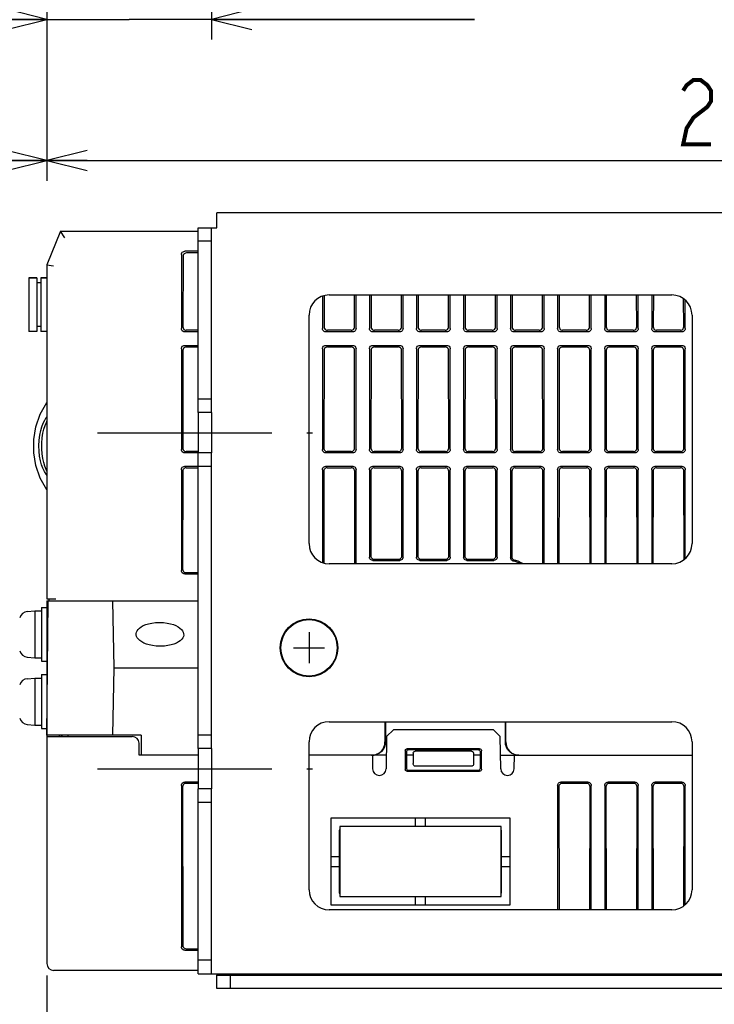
# Model space of a CAD drawing. Extents: x 97 to 1223, y 94 to 848.
# Tile 19 of 41: x 956 to 1059, y 205 to 351. Entities that reach past the tile are written whole.
import ezdxf

# ---------------------------------------------------------------- set-up
doc = ezdxf.new("R2010")
doc.units = 0
doc.header["$LTSCALE"] = 69.3
doc.linetypes.add('CENTER', pattern=[0.6, 0.375, -0.075, 0.075, -0.075])
doc.linetypes.add('HIDDEN', pattern=[0.2, 0.1, -0.1])
doc.layers.get('0').update_dxf_attribs({"linetype": 'CONTINUOUS'})
for name, color, linetype in [('ALL_AXIS', 7, 'CONTINUOUS'), ('ALL_CURVE', 7, 'CONTINUOUS'), ('ALL_DIM', 7, 'CONTINUOUS'), ('ALL_FEATURES', 7, 'CONTINUOUS'), ('DEFAULT_2', 8, 'HIDDEN')]:
    doc.layers.add(name, color=color, linetype=linetype)
doc.dimstyles.get("Standard").update_dxf_attribs({"dimtxt": 2.5, "dimasz": 2.5, "dimexe": 1.25, "dimexo": 0.625, "dimtad": 1, "dimcen": 2.5, "dimazin": 3, "dimtfac": 1, "dimtmove": 0, "dimatfit": 3})

# ---------------------------------------------------------------- blocks, each defined once
blk = doc.blocks.new('_OPEN')
at = {"color": 0, "linetype": 'BYBLOCK'}
for p, q in [((0, 0), (-1, 0.25)), ((-1, -0.25), (0, 0)), ((-1, 0), (0, 0))]:
    blk.add_line(p, q, dxfattribs=at)
blk = doc.blocks.new('*D3')
at = {"layer": 'ALL_DIM', "color": 2, "linetype": 'CONTINUOUS'}
for p, q in [((930.41, 256.91), (930.41, 174.3)), ((960, 209.23), (960, 174.3)), ((930.41, 177.3), (915.41, 177.3)), ((915.41, 177.3), (945.21, 177.3)), ((999.06, 177.3), (945.21, 177.3)), ((960, 177.3), (999.06, 177.3))]:
    blk.add_line(p, q, dxfattribs=at)
at = {"layer": 'ALL_DIM', "color": 2, "linetype": 'CONTINUOUS', "xscale": 6, "yscale": 6, "zscale": 6}
blk.add_blockref('_OPEN', (930.41, 177.3), dxfattribs=at)
at = {"layer": 'ALL_DIM', "color": 2, "linetype": 'CONTINUOUS', "xscale": 6, "yscale": 6, "zscale": 6, "rotation": 180}
blk.add_blockref('_OPEN', (960, 177.3), dxfattribs=at)
blk = doc.blocks.new('*D4')
at = {"layer": 'ALL_DIM', "color": 2, "linetype": 'CONTINUOUS'}
for p, q in [((931.12, 261.01), (899.38, 272.56)), ((960, 209.12), (960, 185.99))]:
    blk.add_line(p, q, dxfattribs=at)
for points in [[(901.86, 265.36), (902.2, 271.54), (898.99, 266.25)], [(953.93, 187.78), (960, 188.99), (954.08, 190.78)]]:
    blk.add_lwpolyline(points, dxfattribs=at)
for start, end in [(160, 215), (215, 270)]:
    blk.add_arc((960, 250.5), 61.51, start, end, dxfattribs=at)
blk = doc.blocks.new('*D8')
at = {"layer": 'ALL_DIM', "color": 2, "linetype": 'CONTINUOUS'}
for p, q in [((960, 395.76), (960, 327.5)), ((1170, 395.44), (1170, 327.5)), ((960, 330.5), (1065, 330.5)), ((1170, 330.5), (1065, 330.5))]:
    blk.add_line(p, q, dxfattribs=at)
at = {"layer": 'ALL_DIM', "color": 2, "linetype": 'CONTINUOUS', "xscale": 6, "yscale": 6, "zscale": 6, "rotation": 180}
blk.add_blockref('_OPEN', (960, 330.5), dxfattribs=at)
at = {"layer": 'ALL_DIM', "color": 2, "linetype": 'CONTINUOUS', "xscale": 6, "yscale": 6, "zscale": 6}
blk.add_blockref('_OPEN', (1170, 330.5), dxfattribs=at)
blk = doc.blocks.new('*D9')
at = {"layer": 'ALL_DIM', "color": 2, "linetype": 'CONTINUOUS'}
for p, q in [((884.75, 455.5), (884.75, 327.5)), ((960, 395.82), (960, 327.5)), ((884.75, 330.5), (922.38, 330.5)), ((960, 330.5), (922.38, 330.5))]:
    blk.add_line(p, q, dxfattribs=at)
at = {"layer": 'ALL_DIM', "color": 2, "linetype": 'CONTINUOUS', "xscale": 6, "yscale": 6, "zscale": 6, "rotation": 180}
blk.add_blockref('_OPEN', (884.75, 330.5), dxfattribs=at)
at = {"layer": 'ALL_DIM', "color": 2, "linetype": 'CONTINUOUS', "xscale": 6, "yscale": 6, "zscale": 6}
blk.add_blockref('_OPEN', (960, 330.5), dxfattribs=at)
blk = doc.blocks.new('*D11')
at = {"layer": 'ALL_DIM', "color": 2, "linetype": 'CONTINUOUS'}
for p, q in [((960, 394.1), (960, 348.5)), ((984.5, 386.5), (984.5, 348.5)), ((960, 351.5), (945, 351.5)), ((945, 351.5), (972.25, 351.5)), ((1023.65, 351.5), (972.25, 351.5)), ((984.5, 351.5), (1023.65, 351.5))]:
    blk.add_line(p, q, dxfattribs=at)
at = {"layer": 'ALL_DIM', "color": 2, "linetype": 'CONTINUOUS', "xscale": 6, "yscale": 6, "zscale": 6}
blk.add_blockref('_OPEN', (960, 351.5), dxfattribs=at)
at = {"layer": 'ALL_DIM', "color": 2, "linetype": 'CONTINUOUS', "xscale": 6, "yscale": 6, "zscale": 6, "rotation": 180}
blk.add_blockref('_OPEN', (984.5, 351.5), dxfattribs=at)

msp = doc.modelspace()

# ---------------------------------------------------------------- linework, layer by layer
at = {"layer": 'ALL_AXIS', "color": 7, "linetype": 'CONTINUOUS'}
for p, q in [((957.3, 313.05), (957.3, 305.05)), ((957.3, 313.05), (958.5, 313.05)), ((959.1, 313.05), (960, 313.05)), ((984.5, 293), (984.5, 287)), ((959.2, 264), (959.2, 256)), ((959.2, 264), (960, 264)), ((960, 264), (960, 256)), ((957.081, 263.402), (958.2, 263.5)), ((958.2, 263.5), (958.2, 256.5)), ((958.2, 263.5), (959.2, 263.5)), ((960, 261.772), (960.146, 261.772)), ((960, 258.228), (960.115, 258.228)), ((957.081, 256.598), (958.2, 256.5)), ((958.2, 256.5), (959.2, 256.5)), ((959.2, 256), (960, 256)), ((957.081, 253.402), (958.2, 253.5)), ((958.2, 253.5), (958.2, 246.5)), ((958.2, 253.5), (959.2, 253.5)), ((959.2, 254), (959.2, 246)), ((959.2, 254), (960, 254)), ((960, 254), (960, 246)), ((960, 251.773), (960.059, 251.773)), ((960, 248.227), (960.028, 248.227)), ((957.081, 246.598), (958.2, 246.5)), ((958.2, 246.5), (959.2, 246.5)), ((959.2, 246), (960, 246)), ((984.5, 243), (984.5, 237))]:
    msp.add_line(p, q, dxfattribs=at)
at = {"layer": 'ALL_AXIS', "color": 3, "linetype": 'CONTINUOUS'}
for p, q in [((982.5, 293), (982.5, 287)), ((982.5, 243), (982.5, 237))]:
    msp.add_line(p, q, dxfattribs=at)
at = {"layer": 'ALL_AXIS', "color": 7, "linetype": 'CENTER'}
for p, q in [((967.5, 290), (999.5, 290)), ((967.5, 240), (999.5, 240))]:
    msp.add_line(p, q, dxfattribs=at)
at = {"layer": 'ALL_AXIS', "color": 7, "linetype": 'CONTINUOUS'}
for points in [[(960, 283.65), (959.86, 283.838), (959.622, 284.244), (959.405, 284.711), (959.211, 285.239), (959.045, 285.833), (958.916, 286.495), (958.831, 287.233), (958.801, 288.047), (958.839, 288.881), (958.936, 289.643), (959.077, 290.307), (959.249, 290.89), (959.446, 291.403), (959.661, 291.853), (959.894, 292.244), (960, 292.386)], [(976.874, 258.228), (976.261, 258.254), (975.715, 258.324), (975.23, 258.428), (974.801, 258.558), (974.426, 258.709), (974.101, 258.88), (973.828, 259.066), (973.606, 259.267), (973.437, 259.478), (973.325, 259.693), (973.269, 259.904), (973.262, 260.11), (973.305, 260.318), (973.402, 260.531), (973.556, 260.742), (973.766, 260.942), (974.028, 261.129), (974.341, 261.298), (974.706, 261.449), (975.125, 261.577), (975.599, 261.678), (976.135, 261.747), (976.736, 261.772)], [(976.736, 261.772), (977.349, 261.746), (977.895, 261.676), (978.38, 261.572), (978.809, 261.442), (979.184, 261.291), (979.508, 261.12), (979.782, 260.934), (980.004, 260.733), (980.172, 260.522), (980.284, 260.307), (980.341, 260.096), (980.347, 259.89), (980.305, 259.682), (980.208, 259.469), (980.053, 259.258), (979.844, 259.058), (979.582, 258.871), (979.269, 258.702), (978.904, 258.551), (978.485, 258.423), (978.01, 258.322), (977.475, 258.253), (976.874, 258.228)]]:
    msp.add_lwpolyline(points, dxfattribs=at)
for radius in [4.3, 4.2]:
    msp.add_circle((999, 258), radius, dxfattribs=at)
for centre, start, end in [((957.194, 262.107), 95, 164.11915), ((957.194, 257.893), 195.88085, 265), ((957.194, 252.107), 95, 164.11915), ((957.194, 247.893), 195.88085, 265)]:
    msp.add_arc(centre, 1.3, start, end, dxfattribs=at)
at = {"layer": 'ALL_CURVE', "color": 40, "linetype": 'CONTINUOUS'}
for p, q in [((999, 260.3), (999, 255.7)), ((996.7, 258), (1001.3, 258))]:
    msp.add_line(p, q, dxfattribs=at)
at = {"layer": 'ALL_DIM', "color": 2, "linetype": 'CONTINUOUS', "const_width": 0.6}
msp.add_lwpolyline([(1054.68, 340.9), (1055.196, 341.7), (1056.228, 342.5), (1057.26, 342.5), (1058.292, 341.7), (1058.808, 340.9), (1058.808, 339.3), (1058.292, 338.5), (1057.26, 337.7), (1056.228, 336.9), (1055.196, 335.3), (1054.68, 332.9), (1058.808, 332.9)], dxfattribs=at)
at = {"layer": 'ALL_FEATURES', "color": 7, "linetype": 'CONTINUOUS'}
for p, q in [((985.3, 320.5), (985.3, 322.7)), ((1162.2, 322.7), (985.3, 322.7)), ((962, 320), (960, 315)), ((962.677, 319), (962, 320)), ((962, 320), (982.5, 320)), ((982.5, 320.5), (985.3, 320.5)), ((984.5, 293), (984.5, 320.5)), ((984.5, 318.5), (982.5, 318.5)), ((980, 316.502), (980, 305.498)), ((982.5, 317), (980.498, 317)), ((982.5, 316.746), (980.752, 316.746)), ((960, 315), (960, 265.3)), ((960, 315), (961, 314.807)), ((980.253, 316.249), (980.237, 305.735)), ((958.5, 313.05), (957.3, 313.05)), ((958.5, 313.05), (958.5, 305.05)), ((959.1, 312.3), (958.5, 312.3)), ((959.1, 313.05), (959.1, 305.05)), ((960, 313.05), (959.1, 313.05)), ((1001, 310.317), (1001, 305.498)), ((1001.244, 310.391), (1001.237, 305.735)), ((1002, 310.5), (1053, 310.5)), ((1005.763, 305.735), (1005.756, 310.5)), ((1006, 305.498), (1006, 310.5)), ((1008, 310.5), (1008, 305.498)), ((1008.244, 310.5), (1008.237, 305.735)), ((1012.763, 305.735), (1012.756, 310.5)), ((1013, 305.498), (1013, 310.5)), ((1015, 310.5), (1015, 305.498)), ((1015.244, 310.5), (1015.237, 305.735)), ((1019.763, 305.735), (1019.756, 310.5)), ((1020, 305.498), (1020, 310.5)), ((1022, 310.5), (1022, 305.498)), ((1022.244, 310.5), (1022.237, 305.735)), ((1026.763, 305.735), (1026.756, 310.5)), ((1027, 305.498), (1027, 310.5)), ((1029, 310.5), (1029, 305.498)), ((1029.244, 310.5), (1029.237, 305.735)), ((1033.763, 305.735), (1033.756, 310.5)), ((1034, 305.498), (1034, 310.5)), ((1036, 310.5), (1036, 305.498)), ((1036.244, 310.5), (1036.237, 305.735)), ((1040.763, 305.735), (1040.756, 310.5)), ((1041, 305.498), (1041, 310.5)), ((1043, 310.5), (1043, 305.498)), ((1043.244, 310.5), (1043.237, 305.735)), ((1047.763, 305.735), (1047.756, 310.5)), ((1048, 305.498), (1048, 310.5)), ((1050, 310.5), (1050, 305.498)), ((1050.244, 310.5), (1050.237, 305.735)), ((1054.763, 305.735), (1054.756, 309.921)), ((1055, 305.498), (1055, 309.721)), ((999, 273.5), (999, 307.5)), ((1056, 307.5), (1056, 273.5)), ((958.5, 305.05), (957.3, 305.05)), ((959.1, 305.8), (958.5, 305.8)), ((960, 305.05), (959.1, 305.05)), ((982.5, 305), (980.498, 305)), ((982.5, 305.236), (980.735, 305.236)), ((1005.502, 305), (1001.498, 305)), ((1005.265, 305.236), (1001.735, 305.236)), ((1012.502, 305), (1008.498, 305)), ((1012.265, 305.236), (1008.735, 305.236)), ((1019.502, 305), (1015.498, 305)), ((1019.265, 305.236), (1015.735, 305.236)), ((1026.502, 305), (1022.498, 305)), ((1026.265, 305.236), (1022.735, 305.236)), ((1033.502, 305), (1029.498, 305)), ((1033.265, 305.236), (1029.735, 305.236)), ((1040.502, 305), (1036.498, 305)), ((1040.265, 305.236), (1036.735, 305.236)), ((1047.502, 305), (1043.498, 305)), ((1047.265, 305.236), (1043.735, 305.236)), ((1054.502, 305), (1050.498, 305)), ((1054.265, 305.236), (1050.735, 305.236)), ((980, 302.502), (980, 287.498)), ((980.232, 302.27), (980.21, 287.708)), ((980.498, 303), (982.5, 303)), ((980.731, 302.767), (982.5, 302.767)), ((1001, 302.502), (1001, 287.498)), ((1001.232, 302.27), (1001.21, 287.708)), ((1001.498, 303), (1005.502, 303)), ((1001.731, 302.767), (1005.269, 302.767)), ((1005.79, 287.708), (1005.768, 302.27)), ((1006, 287.498), (1006, 302.502)), ((1008, 302.502), (1008, 287.498)), ((1008.232, 302.27), (1008.21, 287.708)), ((1008.498, 303), (1012.502, 303)), ((1008.731, 302.767), (1012.269, 302.767)), ((1012.79, 287.708), (1012.768, 302.27)), ((1013, 287.498), (1013, 302.502)), ((1015, 302.502), (1015, 287.498)), ((1015.232, 302.27), (1015.21, 287.708)), ((1015.498, 303), (1019.502, 303)), ((1015.731, 302.767), (1019.269, 302.767)), ((1019.79, 287.708), (1019.768, 302.27)), ((1020, 287.498), (1020, 302.502)), ((1022, 302.502), (1022, 287.498)), ((1022.232, 302.27), (1022.21, 287.708)), ((1022.498, 303), (1026.502, 303)), ((1022.731, 302.767), (1026.269, 302.767)), ((1026.79, 287.708), (1026.768, 302.27)), ((1027, 287.498), (1027, 302.502)), ((1029, 302.502), (1029, 287.498)), ((1029.232, 302.27), (1029.21, 287.708)), ((1029.498, 303), (1033.502, 303)), ((1029.731, 302.767), (1033.269, 302.767)), ((1033.79, 287.708), (1033.768, 302.27)), ((1034, 287.498), (1034, 302.502)), ((1036, 302.502), (1036, 287.498)), ((1036.232, 302.27), (1036.21, 287.708)), ((1036.498, 303), (1040.502, 303)), ((1036.731, 302.767), (1040.269, 302.767)), ((1040.79, 287.708), (1040.768, 302.27)), ((1041, 287.498), (1041, 302.502)), ((1043, 302.502), (1043, 287.498)), ((1043.232, 302.27), (1043.21, 287.708)), ((1043.498, 303), (1047.502, 303)), ((1043.731, 302.767), (1047.269, 302.767)), ((1047.79, 287.708), (1047.768, 302.27)), ((1048, 287.498), (1048, 302.502)), ((1050, 302.502), (1050, 287.498)), ((1050.232, 302.27), (1050.21, 287.708)), ((1050.498, 303), (1054.502, 303)), ((1050.731, 302.767), (1054.269, 302.767)), ((1054.79, 287.708), (1054.768, 302.27)), ((1055, 287.498), (1055, 302.502)), ((984.5, 295), (982.5, 295)), ((984.5, 293), (982.5, 293)), ((982.5, 287.209), (980.707, 287.209)), ((1005.293, 287.209), (1001.707, 287.209)), ((1012.293, 287.209), (1008.707, 287.209)), ((1019.293, 287.209), (1015.707, 287.209)), ((1026.293, 287.209), (1022.707, 287.209)), ((1033.293, 287.209), (1029.707, 287.209)), ((1040.293, 287.209), (1036.707, 287.209)), ((1047.293, 287.209), (1043.707, 287.209)), ((1054.293, 287.209), (1050.707, 287.209)), ((984.5, 287), (980.498, 287)), ((984.5, 243), (984.5, 287)), ((1005.502, 287), (1001.498, 287)), ((1012.502, 287), (1008.498, 287)), ((1019.502, 287), (1015.498, 287)), ((1026.502, 287), (1022.498, 287)), ((1033.502, 287), (1029.498, 287)), ((1040.502, 287), (1036.498, 287)), ((1047.502, 287), (1043.498, 287)), ((1054.502, 287), (1050.498, 287)), ((980, 284.502), (980, 269.498)), ((980.204, 284.297), (980.182, 269.68)), ((980.498, 285), (984.5, 285)), ((980.703, 284.795), (982.5, 284.795)), ((1001, 284.502), (1001, 270.683)), ((1001.204, 284.297), (1001.184, 270.628)), ((1001.498, 285), (1005.502, 285)), ((1001.703, 284.795), (1005.297, 284.795)), ((1005.817, 270.5), (1005.796, 284.297)), ((1006, 270.5), (1006, 284.502)), ((1008, 284.502), (1008, 271.498)), ((1008.204, 284.297), (1008.185, 271.683)), ((1008.498, 285), (1012.502, 285)), ((1008.703, 284.795), (1012.297, 284.795)), ((1012.815, 271.683), (1012.796, 284.297)), ((1013, 271.498), (1013, 284.502)), ((1015, 284.502), (1015, 271.498)), ((1015.204, 284.297), (1015.185, 271.683)), ((1015.498, 285), (1019.502, 285)), ((1015.703, 284.795), (1019.297, 284.795)), ((1019.815, 271.683), (1019.796, 284.297)), ((1020, 271.498), (1020, 284.502)), ((1022, 284.502), (1022, 271.498)), ((1022.204, 284.297), (1022.185, 271.683)), ((1022.498, 285), (1026.502, 285)), ((1022.703, 284.795), (1026.297, 284.795)), ((1026.815, 271.683), (1026.796, 284.297)), ((1027, 271.498), (1027, 284.502)), ((1029, 284.502), (1029, 271.394)), ((1029.204, 284.297), (1029.185, 271.54)), ((1029.498, 285), (1033.502, 285)), ((1029.703, 284.795), (1033.297, 284.795)), ((1033.817, 270.5), (1033.796, 284.297)), ((1034, 270.5), (1034, 284.502)), ((1036, 284.502), (1036, 270.5)), ((1036.204, 284.297), (1036.183, 270.5)), ((1036.498, 285), (1040.502, 285)), ((1036.703, 284.795), (1040.297, 284.795)), ((1040.817, 270.5), (1040.796, 284.297)), ((1041, 270.5), (1041, 284.502)), ((1043, 284.502), (1043, 270.5)), ((1043.204, 284.297), (1043.183, 270.5)), ((1043.498, 285), (1047.502, 285)), ((1043.703, 284.795), (1047.297, 284.795)), ((1047.817, 270.5), (1047.796, 284.297)), ((1048, 270.5), (1048, 284.502)), ((1050, 284.502), (1050, 270.5)), ((1050.204, 284.297), (1050.183, 270.5)), ((1050.498, 285), (1054.502, 285)), ((1050.703, 284.795), (1054.297, 284.795)), ((1054.816, 271.128), (1054.796, 284.297)), ((1055, 271.279), (1055, 284.502)), ((1008.683, 271.184), (1012.317, 271.184)), ((1015.683, 271.184), (1019.317, 271.184)), ((1022.683, 271.184), (1026.317, 271.184)), ((1053, 270.5), (1002, 270.5)), ((1008.498, 271), (1012.502, 271)), ((1015.498, 271), (1019.502, 271)), ((1022.498, 271), (1026.502, 271)), ((980.498, 269), (982.5, 269)), ((980.679, 269.181), (982.5, 269.181)), ((960, 265.3), (961.3, 265.3)), ((960.3, 265.3), (960.3, 265)), ((960, 265), (960, 264)), ((960, 245), (960.175, 265)), ((960, 265), (982.5, 265)), ((970, 255), (969.825, 265)), ((960, 256), (960, 254)), ((969.825, 245), (970, 255)), ((970, 255), (982.5, 255)), ((1002, 247), (1053, 247)), ((1010.3, 247), (1010.3, 244)), ((1010.373, 247), (1010.373, 244)), ((1028.227, 244), (1028.227, 247)), ((1028.3, 244), (1028.3, 247)), ((960, 246), (960, 211)), ((974, 245), (960, 245)), ((960, 244.8), (972.7, 244.8)), ((961.798, 245), (961.8, 244.8)), ((962.176, 244.8), (962.175, 245)), ((963.147, 244.8), (963.14, 245)), ((974, 245), (974, 242)), ((984.5, 245), (982.5, 245)), ((1010.549, 244.8), (1010.465, 239.983)), ((1011.566, 245.8), (1010.549, 244.8)), ((1026.434, 245.8), (1011.566, 245.8)), ((1027.451, 244.8), (1026.434, 245.8)), ((1027.535, 239.983), (1027.451, 244.8)), ((973.7, 242), (973.7, 243.8)), ((999, 222), (999, 244)), ((1056, 244), (1056, 222)), ((982.5, 242), (973.7, 242)), ((984.5, 243), (982.5, 243)), ((1010.5, 242), (999, 242)), ((1008.43, 242), (1008.465, 239.983)), ((1013.326, 242.675), (1013.322, 239.921)), ((1013.5, 242.501), (1013.5, 240.099)), ((1014.5, 242), (1013.5, 242)), ((1024.375, 242.974), (1013.625, 242.974)), ((1024.202, 242.8), (1013.798, 242.8)), ((1014.5, 242.3), (1014.499, 240.802)), ((1023.2, 242.6), (1014.8, 242.6)), ((1023.5, 242.3), (1023.501, 240.802)), ((1024.5, 242), (1023.5, 242)), ((1024.5, 240.099), (1024.5, 242.501)), ((1024.678, 239.921), (1024.674, 242.675)), ((1027.5, 242), (1056, 242)), ((1029.535, 239.983), (1029.57, 242)), ((1030.228, 242), (1029.837, 242.038)), ((1023.208, 240.37), (1014.792, 240.37)), ((1013.621, 239.622), (1024.379, 239.622)), ((1013.799, 239.8), (1024.201, 239.8)), ((980, 237.502), (980, 213.498)), ((982.5, 238), (980.498, 238)), ((982.5, 237.819), (980.679, 237.819)), ((1036, 237.502), (1036, 219)), ((1040.502, 238), (1036.498, 238)), ((1040.321, 237.819), (1036.679, 237.819)), ((1041, 219), (1041, 237.502)), ((1043, 237.502), (1043, 219)), ((1047.502, 238), (1043.498, 238)), ((1047.321, 237.819), (1043.679, 237.819)), ((1048, 219), (1048, 237.502)), ((1050, 237.502), (1050, 219)), ((1054.502, 238), (1050.498, 238)), ((1054.321, 237.819), (1050.679, 237.819)), ((1055, 219.779), (1055, 237.502)), ((980.182, 237.32), (980.218, 213.716)), ((984.5, 237), (982.5, 237)), ((984.5, 209.5), (984.5, 237)), ((1036.182, 237.32), (1036.21, 219)), ((1040.79, 219), (1040.818, 237.32)), ((1043.182, 237.32), (1043.21, 219)), ((1047.79, 219), (1047.818, 237.32)), ((1050.182, 237.32), (1050.21, 219)), ((1054.791, 219.607), (1054.818, 237.32)), ((984.5, 235), (982.5, 235)), ((1002.3, 232.7), (1028.9, 232.7)), ((1002.3, 219.7), (1002.3, 232.7)), ((1014.85, 231.4), (1014.85, 232.7)), ((1016.35, 231.4), (1016.35, 232.7)), ((1028.9, 232.7), (1028.9, 219.7)), ((1003.6, 230.85), (1003.5, 230.85)), ((1003.5, 230.85), (1003.5, 221.5)), ((1027.6, 231.4), (1003.6, 231.4)), ((1003.6, 231.4), (1003.6, 221)), ((1027.6, 221), (1027.6, 231.4)), ((1027.66, 230.85), (1027.6, 230.85)), ((1027.66, 221.5), (1027.66, 230.85)), ((1002.3, 226.95), (1003.5, 226.95)), ((1027.66, 226.95), (1028.9, 226.95)), ((1002.3, 225.45), (1003.5, 225.45)), ((1027.66, 225.45), (1028.9, 225.45)), ((1003.5, 221.5), (1003.6, 221.5)), ((1027.6, 221.5), (1027.66, 221.5)), ((1003.6, 221), (1027.6, 221)), ((1014.85, 219.7), (1014.85, 221)), ((1016.35, 219.7), (1016.35, 221)), ((1053, 219), (1002, 219)), ((1028.9, 219.7), (1002.3, 219.7)), ((980.498, 213), (982.5, 213)), ((980.717, 213.219), (982.5, 213.219)), ((984.5, 211.5), (982.5, 211.5)), ((982.5, 210), (961, 210)), ((982.5, 209.5), (1165, 209.5)), ((985.3, 207.3), (985.3, 209.3)), ((987.3, 207.3), (987.3, 209.3)), ((1162.2, 207.3), (985.3, 207.3))]:
    msp.add_line(p, q, dxfattribs=at)
at = {"layer": 'ALL_FEATURES', "color": 3, "linetype": 'CONTINUOUS'}
for p, q in [((982.5, 293), (982.5, 320.5)), ((982.5, 243), (982.5, 287)), ((982.5, 209.5), (982.5, 237)), ((985.3, 209.5), (985.3, 209.3)), ((985.3, 209.3), (1162.2, 209.3))]:
    msp.add_line(p, q, dxfattribs=at)
at = {"layer": 'ALL_FEATURES', "color": 7, "linetype": 'CONTINUOUS'}
for points in [[(980, 316.502), (980.017, 316.631), (980.067, 316.751), (980.146, 316.854), (980.249, 316.933), (980.369, 316.983), (980.498, 317)], [(980.752, 316.746), (980.623, 316.729), (980.502, 316.679), (980.399, 316.6), (980.32, 316.498), (980.27, 316.378), (980.253, 316.249)], [(980.498, 305), (980.369, 305.017), (980.249, 305.067), (980.146, 305.146), (980.067, 305.249), (980.017, 305.369), (980, 305.498)], [(980.237, 305.735), (980.254, 305.606), (980.304, 305.485), (980.382, 305.382), (980.485, 305.303), (980.605, 305.253), (980.735, 305.236)], [(1001.498, 305), (1001.369, 305.017), (1001.249, 305.067), (1001.146, 305.146), (1001.067, 305.249), (1001.017, 305.369), (1001, 305.498)], [(1001.237, 305.735), (1001.254, 305.606), (1001.304, 305.485), (1001.382, 305.382), (1001.485, 305.303), (1001.605, 305.253), (1001.735, 305.236)], [(1005.265, 305.236), (1005.395, 305.253), (1005.515, 305.303), (1005.618, 305.382), (1005.696, 305.485), (1005.746, 305.606), (1005.763, 305.735)], [(1006, 305.498), (1005.983, 305.369), (1005.933, 305.249), (1005.854, 305.146), (1005.751, 305.067), (1005.631, 305.017), (1005.502, 305)], [(1008.498, 305), (1008.369, 305.017), (1008.249, 305.067), (1008.146, 305.146), (1008.067, 305.249), (1008.017, 305.369), (1008, 305.498)], [(1008.237, 305.735), (1008.254, 305.606), (1008.304, 305.485), (1008.382, 305.382), (1008.485, 305.303), (1008.605, 305.253), (1008.735, 305.236)], [(1012.265, 305.236), (1012.395, 305.253), (1012.515, 305.303), (1012.618, 305.382), (1012.696, 305.485), (1012.746, 305.606), (1012.763, 305.735)], [(1013, 305.498), (1012.983, 305.369), (1012.933, 305.249), (1012.854, 305.146), (1012.751, 305.067), (1012.631, 305.017), (1012.502, 305)], [(1015.498, 305), (1015.369, 305.017), (1015.249, 305.067), (1015.146, 305.146), (1015.067, 305.249), (1015.017, 305.369), (1015, 305.498)], [(1015.237, 305.735), (1015.254, 305.606), (1015.304, 305.485), (1015.382, 305.382), (1015.485, 305.303), (1015.605, 305.253), (1015.735, 305.236)], [(1019.265, 305.236), (1019.395, 305.253), (1019.515, 305.303), (1019.618, 305.382), (1019.696, 305.485), (1019.746, 305.606), (1019.763, 305.735)], [(1020, 305.498), (1019.983, 305.369), (1019.933, 305.249), (1019.854, 305.146), (1019.751, 305.067), (1019.631, 305.017), (1019.502, 305)], [(1022.498, 305), (1022.369, 305.017), (1022.249, 305.067), (1022.146, 305.146), (1022.067, 305.249), (1022.017, 305.369), (1022, 305.498)], [(1022.237, 305.735), (1022.254, 305.606), (1022.304, 305.485), (1022.382, 305.382), (1022.485, 305.303), (1022.605, 305.253), (1022.735, 305.236)], [(1026.265, 305.236), (1026.395, 305.253), (1026.515, 305.303), (1026.618, 305.382), (1026.696, 305.485), (1026.746, 305.606), (1026.763, 305.735)], [(1027, 305.498), (1026.983, 305.369), (1026.933, 305.249), (1026.854, 305.146), (1026.751, 305.067), (1026.631, 305.017), (1026.502, 305)], [(1029.498, 305), (1029.369, 305.017), (1029.249, 305.067), (1029.146, 305.146), (1029.067, 305.249), (1029.017, 305.369), (1029, 305.498)], [(1029.237, 305.735), (1029.254, 305.606), (1029.304, 305.485), (1029.382, 305.382), (1029.485, 305.303), (1029.605, 305.253), (1029.735, 305.236)], [(1033.265, 305.236), (1033.395, 305.253), (1033.515, 305.303), (1033.618, 305.382), (1033.696, 305.485), (1033.746, 305.606), (1033.763, 305.735)], [(1034, 305.498), (1033.983, 305.369), (1033.933, 305.249), (1033.854, 305.146), (1033.751, 305.067), (1033.631, 305.017), (1033.502, 305)], [(1036.498, 305), (1036.369, 305.017), (1036.249, 305.067), (1036.146, 305.146), (1036.067, 305.249), (1036.017, 305.369), (1036, 305.498)], [(1036.237, 305.735), (1036.254, 305.606), (1036.304, 305.485), (1036.382, 305.382), (1036.485, 305.303), (1036.605, 305.253), (1036.735, 305.236)], [(1040.265, 305.236), (1040.395, 305.253), (1040.515, 305.303), (1040.618, 305.382), (1040.696, 305.485), (1040.746, 305.606), (1040.763, 305.735)], [(1041, 305.498), (1040.983, 305.369), (1040.933, 305.249), (1040.854, 305.146), (1040.751, 305.067), (1040.631, 305.017), (1040.502, 305)], [(1043.498, 305), (1043.369, 305.017), (1043.249, 305.067), (1043.146, 305.146), (1043.067, 305.249), (1043.017, 305.369), (1043, 305.498)], [(1043.237, 305.735), (1043.254, 305.606), (1043.304, 305.485), (1043.382, 305.382), (1043.485, 305.303), (1043.605, 305.253), (1043.735, 305.236)], [(1047.265, 305.236), (1047.395, 305.253), (1047.515, 305.303), (1047.618, 305.382), (1047.696, 305.485), (1047.746, 305.606), (1047.763, 305.735)], [(1048, 305.498), (1047.983, 305.369), (1047.933, 305.249), (1047.854, 305.146), (1047.751, 305.067), (1047.631, 305.017), (1047.502, 305)], [(1050.498, 305), (1050.369, 305.017), (1050.249, 305.067), (1050.146, 305.146), (1050.067, 305.249), (1050.017, 305.369), (1050, 305.498)], [(1050.237, 305.735), (1050.254, 305.606), (1050.304, 305.485), (1050.382, 305.382), (1050.485, 305.303), (1050.605, 305.253), (1050.735, 305.236)], [(1054.265, 305.236), (1054.395, 305.253), (1054.515, 305.303), (1054.618, 305.382), (1054.696, 305.485), (1054.746, 305.606), (1054.763, 305.735)], [(1055, 305.498), (1054.983, 305.369), (1054.933, 305.249), (1054.854, 305.146), (1054.751, 305.067), (1054.631, 305.017), (1054.502, 305)], [(980, 302.502), (980.017, 302.631), (980.067, 302.751), (980.146, 302.854), (980.249, 302.933), (980.369, 302.983), (980.498, 303)], [(980.731, 302.767), (980.601, 302.75), (980.481, 302.701), (980.378, 302.622), (980.299, 302.519), (980.249, 302.399), (980.232, 302.27)], [(1001, 302.502), (1001.017, 302.631), (1001.067, 302.751), (1001.146, 302.854), (1001.249, 302.933), (1001.369, 302.983), (1001.498, 303)], [(1001.731, 302.767), (1001.601, 302.75), (1001.481, 302.701), (1001.378, 302.622), (1001.299, 302.519), (1001.249, 302.399), (1001.232, 302.27)], [(1005.768, 302.27), (1005.751, 302.399), (1005.701, 302.519), (1005.622, 302.622), (1005.519, 302.701), (1005.399, 302.75), (1005.269, 302.767)], [(1005.502, 303), (1005.631, 302.983), (1005.751, 302.933), (1005.854, 302.854), (1005.933, 302.751), (1005.983, 302.631), (1006, 302.502)], [(1008, 302.502), (1008.017, 302.631), (1008.067, 302.751), (1008.146, 302.854), (1008.249, 302.933), (1008.369, 302.983), (1008.498, 303)], [(1008.731, 302.767), (1008.601, 302.75), (1008.481, 302.701), (1008.378, 302.622), (1008.299, 302.519), (1008.249, 302.399), (1008.232, 302.27)], [(1012.768, 302.27), (1012.751, 302.399), (1012.701, 302.519), (1012.622, 302.622), (1012.519, 302.701), (1012.399, 302.75), (1012.269, 302.767)], [(1012.502, 303), (1012.631, 302.983), (1012.751, 302.933), (1012.854, 302.854), (1012.933, 302.751), (1012.983, 302.631), (1013, 302.502)], [(1015, 302.502), (1015.017, 302.631), (1015.067, 302.751), (1015.146, 302.854), (1015.249, 302.933), (1015.369, 302.983), (1015.498, 303)], [(1015.731, 302.767), (1015.601, 302.75), (1015.481, 302.701), (1015.378, 302.622), (1015.299, 302.519), (1015.249, 302.399), (1015.232, 302.27)], [(1019.768, 302.27), (1019.751, 302.399), (1019.701, 302.519), (1019.622, 302.622), (1019.519, 302.701), (1019.399, 302.75), (1019.269, 302.767)], [(1019.502, 303), (1019.631, 302.983), (1019.751, 302.933), (1019.854, 302.854), (1019.933, 302.751), (1019.983, 302.631), (1020, 302.502)], [(1022, 302.502), (1022.017, 302.631), (1022.067, 302.751), (1022.146, 302.854), (1022.249, 302.933), (1022.369, 302.983), (1022.498, 303)], [(1022.731, 302.767), (1022.601, 302.75), (1022.481, 302.701), (1022.378, 302.622), (1022.299, 302.519), (1022.249, 302.399), (1022.232, 302.27)], [(1026.768, 302.27), (1026.751, 302.399), (1026.701, 302.519), (1026.622, 302.622), (1026.519, 302.701), (1026.399, 302.75), (1026.269, 302.767)], [(1026.502, 303), (1026.631, 302.983), (1026.751, 302.933), (1026.854, 302.854), (1026.933, 302.751), (1026.983, 302.631), (1027, 302.502)], [(1029, 302.502), (1029.017, 302.631), (1029.067, 302.751), (1029.146, 302.854), (1029.249, 302.933), (1029.369, 302.983), (1029.498, 303)], [(1029.731, 302.767), (1029.601, 302.75), (1029.481, 302.701), (1029.378, 302.622), (1029.299, 302.519), (1029.249, 302.399), (1029.232, 302.27)], [(1033.768, 302.27), (1033.751, 302.399), (1033.701, 302.519), (1033.622, 302.622), (1033.519, 302.701), (1033.399, 302.75), (1033.269, 302.767)], [(1033.502, 303), (1033.631, 302.983), (1033.751, 302.933), (1033.854, 302.854), (1033.933, 302.751), (1033.983, 302.631), (1034, 302.502)], [(1036, 302.502), (1036.017, 302.631), (1036.067, 302.751), (1036.146, 302.854), (1036.249, 302.933), (1036.369, 302.983), (1036.498, 303)], [(1036.731, 302.767), (1036.601, 302.75), (1036.481, 302.701), (1036.378, 302.622), (1036.299, 302.519), (1036.249, 302.399), (1036.232, 302.27)], [(1040.768, 302.27), (1040.751, 302.399), (1040.701, 302.519), (1040.622, 302.622), (1040.519, 302.701), (1040.399, 302.75), (1040.269, 302.767)], [(1040.502, 303), (1040.631, 302.983), (1040.751, 302.933), (1040.854, 302.854), (1040.933, 302.751), (1040.983, 302.631), (1041, 302.502)], [(1043, 302.502), (1043.017, 302.631), (1043.067, 302.751), (1043.146, 302.854), (1043.249, 302.933), (1043.369, 302.983), (1043.498, 303)], [(1043.731, 302.767), (1043.601, 302.75), (1043.481, 302.701), (1043.378, 302.622), (1043.299, 302.519), (1043.249, 302.399), (1043.232, 302.27)], [(1047.768, 302.27), (1047.751, 302.399), (1047.701, 302.519), (1047.622, 302.622), (1047.519, 302.701), (1047.399, 302.75), (1047.269, 302.767)], [(1047.502, 303), (1047.631, 302.983), (1047.751, 302.933), (1047.854, 302.854), (1047.933, 302.751), (1047.983, 302.631), (1048, 302.502)], [(1050, 302.502), (1050.017, 302.631), (1050.067, 302.751), (1050.146, 302.854), (1050.249, 302.933), (1050.369, 302.983), (1050.498, 303)], [(1050.731, 302.767), (1050.601, 302.75), (1050.481, 302.701), (1050.378, 302.622), (1050.299, 302.519), (1050.249, 302.399), (1050.232, 302.27)], [(1054.768, 302.27), (1054.751, 302.399), (1054.701, 302.519), (1054.622, 302.622), (1054.519, 302.701), (1054.399, 302.75), (1054.269, 302.767)], [(1054.502, 303), (1054.631, 302.983), (1054.751, 302.933), (1054.854, 302.854), (1054.933, 302.751), (1054.983, 302.631), (1055, 302.502)], [(960, 281.5), (958.972, 283.254), (958.332, 285.111), (958.035, 287.03), (958.035, 288.97), (958.332, 290.889), (958.972, 292.746), (960, 294.5)], [(960, 284.3), (959.879, 284.547), (959.69, 285.026), (959.522, 285.568), (959.381, 286.179), (959.277, 286.861), (959.221, 287.625), (959.224, 288.455), (959.292, 289.252), (959.407, 289.943), (959.556, 290.548), (959.729, 291.077), (959.918, 291.54), (960, 291.705)], [(980.498, 287), (980.369, 287.017), (980.249, 287.067), (980.146, 287.146), (980.067, 287.249), (980.017, 287.369), (980, 287.498)], [(980.21, 287.708), (980.226, 287.578), (980.276, 287.458), (980.355, 287.355), (980.458, 287.276), (980.578, 287.226), (980.707, 287.209)], [(1001.498, 287), (1001.369, 287.017), (1001.249, 287.067), (1001.146, 287.146), (1001.067, 287.249), (1001.017, 287.369), (1001, 287.498)], [(1001.21, 287.708), (1001.226, 287.578), (1001.276, 287.458), (1001.355, 287.355), (1001.458, 287.276), (1001.578, 287.226), (1001.707, 287.209)], [(1005.293, 287.209), (1005.422, 287.226), (1005.542, 287.276), (1005.645, 287.355), (1005.724, 287.458), (1005.774, 287.578), (1005.79, 287.708)], [(1006, 287.498), (1005.983, 287.369), (1005.933, 287.249), (1005.854, 287.146), (1005.751, 287.067), (1005.631, 287.017), (1005.502, 287)], [(1008.498, 287), (1008.369, 287.017), (1008.249, 287.067), (1008.146, 287.146), (1008.067, 287.249), (1008.017, 287.369), (1008, 287.498)], [(1008.21, 287.708), (1008.226, 287.578), (1008.276, 287.458), (1008.355, 287.355), (1008.458, 287.276), (1008.578, 287.226), (1008.707, 287.209)], [(1012.293, 287.209), (1012.422, 287.226), (1012.542, 287.276), (1012.645, 287.355), (1012.724, 287.458), (1012.774, 287.578), (1012.79, 287.708)], [(1013, 287.498), (1012.983, 287.369), (1012.933, 287.249), (1012.854, 287.146), (1012.751, 287.067), (1012.631, 287.017), (1012.502, 287)], [(1015.498, 287), (1015.369, 287.017), (1015.249, 287.067), (1015.146, 287.146), (1015.067, 287.249), (1015.017, 287.369), (1015, 287.498)], [(1015.21, 287.708), (1015.226, 287.578), (1015.276, 287.458), (1015.355, 287.355), (1015.458, 287.276), (1015.578, 287.226), (1015.707, 287.209)], [(1019.293, 287.209), (1019.422, 287.226), (1019.542, 287.276), (1019.645, 287.355), (1019.724, 287.458), (1019.774, 287.578), (1019.79, 287.708)], [(1020, 287.498), (1019.983, 287.369), (1019.933, 287.249), (1019.854, 287.146), (1019.751, 287.067), (1019.631, 287.017), (1019.502, 287)], [(1022.498, 287), (1022.369, 287.017), (1022.249, 287.067), (1022.146, 287.146), (1022.067, 287.249), (1022.017, 287.369), (1022, 287.498)], [(1022.21, 287.708), (1022.226, 287.578), (1022.276, 287.458), (1022.355, 287.355), (1022.458, 287.276), (1022.578, 287.226), (1022.707, 287.209)], [(1026.293, 287.209), (1026.422, 287.226), (1026.542, 287.276), (1026.645, 287.355), (1026.724, 287.458), (1026.774, 287.578), (1026.79, 287.708)], [(1027, 287.498), (1026.983, 287.369), (1026.933, 287.249), (1026.854, 287.146), (1026.751, 287.067), (1026.631, 287.017), (1026.502, 287)], [(1029.498, 287), (1029.369, 287.017), (1029.249, 287.067), (1029.146, 287.146), (1029.067, 287.249), (1029.017, 287.369), (1029, 287.498)], [(1029.21, 287.708), (1029.226, 287.578), (1029.276, 287.458), (1029.355, 287.355), (1029.458, 287.276), (1029.578, 287.226), (1029.707, 287.209)], [(1033.293, 287.209), (1033.422, 287.226), (1033.542, 287.276), (1033.645, 287.355), (1033.724, 287.458), (1033.774, 287.578), (1033.79, 287.708)], [(1034, 287.498), (1033.983, 287.369), (1033.933, 287.249), (1033.854, 287.146), (1033.751, 287.067), (1033.631, 287.017), (1033.502, 287)], [(1036.498, 287), (1036.369, 287.017), (1036.249, 287.067), (1036.146, 287.146), (1036.067, 287.249), (1036.017, 287.369), (1036, 287.498)], [(1036.21, 287.708), (1036.226, 287.578), (1036.276, 287.458), (1036.355, 287.355), (1036.458, 287.276), (1036.578, 287.226), (1036.707, 287.209)], [(1040.293, 287.209), (1040.422, 287.226), (1040.542, 287.276), (1040.645, 287.355), (1040.724, 287.458), (1040.774, 287.578), (1040.79, 287.708)], [(1041, 287.498), (1040.983, 287.369), (1040.933, 287.249), (1040.854, 287.146), (1040.751, 287.067), (1040.631, 287.017), (1040.502, 287)], [(1043.498, 287), (1043.369, 287.017), (1043.249, 287.067), (1043.146, 287.146), (1043.067, 287.249), (1043.017, 287.369), (1043, 287.498)], [(1043.21, 287.708), (1043.226, 287.578), (1043.276, 287.458), (1043.355, 287.355), (1043.458, 287.276), (1043.578, 287.226), (1043.707, 287.209)], [(1047.293, 287.209), (1047.422, 287.226), (1047.542, 287.276), (1047.645, 287.355), (1047.724, 287.458), (1047.774, 287.578), (1047.79, 287.708)], [(1048, 287.498), (1047.983, 287.369), (1047.933, 287.249), (1047.854, 287.146), (1047.751, 287.067), (1047.631, 287.017), (1047.502, 287)], [(1050.498, 287), (1050.369, 287.017), (1050.249, 287.067), (1050.146, 287.146), (1050.067, 287.249), (1050.017, 287.369), (1050, 287.498)], [(1050.21, 287.708), (1050.226, 287.578), (1050.276, 287.458), (1050.355, 287.355), (1050.458, 287.276), (1050.578, 287.226), (1050.707, 287.209)], [(1054.293, 287.209), (1054.422, 287.226), (1054.542, 287.276), (1054.645, 287.355), (1054.724, 287.458), (1054.774, 287.578), (1054.79, 287.708)], [(1055, 287.498), (1054.983, 287.369), (1054.933, 287.249), (1054.854, 287.146), (1054.751, 287.067), (1054.631, 287.017), (1054.502, 287)], [(980, 284.502), (980.017, 284.631), (980.067, 284.751), (980.146, 284.854), (980.249, 284.933), (980.369, 284.983), (980.498, 285)], [(980.703, 284.795), (980.574, 284.778), (980.454, 284.728), (980.351, 284.649), (980.271, 284.546), (980.222, 284.426), (980.204, 284.297)], [(1001, 284.502), (1001.017, 284.631), (1001.067, 284.751), (1001.146, 284.854), (1001.249, 284.933), (1001.369, 284.983), (1001.498, 285)], [(1001.703, 284.795), (1001.574, 284.778), (1001.454, 284.728), (1001.351, 284.649), (1001.271, 284.546), (1001.222, 284.426), (1001.204, 284.297)], [(1005.796, 284.297), (1005.778, 284.426), (1005.729, 284.546), (1005.649, 284.649), (1005.546, 284.728), (1005.426, 284.778), (1005.297, 284.795)], [(1005.502, 285), (1005.631, 284.983), (1005.751, 284.933), (1005.854, 284.854), (1005.933, 284.751), (1005.983, 284.631), (1006, 284.502)], [(1008, 284.502), (1008.017, 284.631), (1008.067, 284.751), (1008.146, 284.854), (1008.249, 284.933), (1008.369, 284.983), (1008.498, 285)], [(1008.703, 284.795), (1008.574, 284.778), (1008.454, 284.728), (1008.351, 284.649), (1008.271, 284.546), (1008.222, 284.426), (1008.204, 284.297)], [(1012.796, 284.297), (1012.778, 284.426), (1012.729, 284.546), (1012.649, 284.649), (1012.546, 284.728), (1012.426, 284.778), (1012.297, 284.795)], [(1012.502, 285), (1012.631, 284.983), (1012.751, 284.933), (1012.854, 284.854), (1012.933, 284.751), (1012.983, 284.631), (1013, 284.502)], [(1015, 284.502), (1015.017, 284.631), (1015.067, 284.751), (1015.146, 284.854), (1015.249, 284.933), (1015.369, 284.983), (1015.498, 285)], [(1015.703, 284.795), (1015.574, 284.778), (1015.454, 284.728), (1015.351, 284.649), (1015.271, 284.546), (1015.222, 284.426), (1015.204, 284.297)], [(1019.796, 284.297), (1019.778, 284.426), (1019.729, 284.546), (1019.649, 284.649), (1019.546, 284.728), (1019.426, 284.778), (1019.297, 284.795)], [(1019.502, 285), (1019.631, 284.983), (1019.751, 284.933), (1019.854, 284.854), (1019.933, 284.751), (1019.983, 284.631), (1020, 284.502)], [(1022, 284.502), (1022.017, 284.631), (1022.067, 284.751), (1022.146, 284.854), (1022.249, 284.933), (1022.369, 284.983), (1022.498, 285)], [(1022.703, 284.795), (1022.574, 284.778), (1022.454, 284.728), (1022.351, 284.649), (1022.271, 284.546), (1022.222, 284.426), (1022.204, 284.297)], [(1026.796, 284.297), (1026.778, 284.426), (1026.729, 284.546), (1026.649, 284.649), (1026.546, 284.728), (1026.426, 284.778), (1026.297, 284.795)], [(1026.502, 285), (1026.631, 284.983), (1026.751, 284.933), (1026.854, 284.854), (1026.933, 284.751), (1026.983, 284.631), (1027, 284.502)], [(1029, 284.502), (1029.017, 284.631), (1029.067, 284.751), (1029.146, 284.854), (1029.249, 284.933), (1029.369, 284.983), (1029.498, 285)], [(1029.703, 284.795), (1029.574, 284.778), (1029.454, 284.728), (1029.351, 284.649), (1029.271, 284.546), (1029.222, 284.426), (1029.204, 284.297)], [(1033.796, 284.297), (1033.778, 284.426), (1033.729, 284.546), (1033.649, 284.649), (1033.546, 284.728), (1033.426, 284.778), (1033.297, 284.795)], [(1033.502, 285), (1033.631, 284.983), (1033.751, 284.933), (1033.854, 284.854), (1033.933, 284.751), (1033.983, 284.631), (1034, 284.502)], [(1036, 284.502), (1036.017, 284.631), (1036.067, 284.751), (1036.146, 284.854), (1036.249, 284.933), (1036.369, 284.983), (1036.498, 285)], [(1036.703, 284.795), (1036.574, 284.778), (1036.454, 284.728), (1036.351, 284.649), (1036.271, 284.546), (1036.222, 284.426), (1036.204, 284.297)], [(1040.796, 284.297), (1040.778, 284.426), (1040.729, 284.546), (1040.649, 284.649), (1040.546, 284.728), (1040.426, 284.778), (1040.297, 284.795)], [(1040.502, 285), (1040.631, 284.983), (1040.751, 284.933), (1040.854, 284.854), (1040.933, 284.751), (1040.983, 284.631), (1041, 284.502)], [(1043, 284.502), (1043.017, 284.631), (1043.067, 284.751), (1043.146, 284.854), (1043.249, 284.933), (1043.369, 284.983), (1043.498, 285)], [(1043.703, 284.795), (1043.574, 284.778), (1043.454, 284.728), (1043.351, 284.649), (1043.271, 284.546), (1043.222, 284.426), (1043.204, 284.297)], [(1047.796, 284.297), (1047.778, 284.426), (1047.729, 284.546), (1047.649, 284.649), (1047.546, 284.728), (1047.426, 284.778), (1047.297, 284.795)], [(1047.502, 285), (1047.631, 284.983), (1047.751, 284.933), (1047.854, 284.854), (1047.933, 284.751), (1047.983, 284.631), (1048, 284.502)], [(1050, 284.502), (1050.017, 284.631), (1050.067, 284.751), (1050.146, 284.854), (1050.249, 284.933), (1050.369, 284.983), (1050.498, 285)], [(1050.703, 284.795), (1050.574, 284.778), (1050.454, 284.728), (1050.351, 284.649), (1050.271, 284.546), (1050.222, 284.426), (1050.204, 284.297)], [(1054.796, 284.297), (1054.778, 284.426), (1054.729, 284.546), (1054.649, 284.649), (1054.546, 284.728), (1054.426, 284.778), (1054.297, 284.795)], [(1054.502, 285), (1054.631, 284.983), (1054.751, 284.933), (1054.854, 284.854), (1054.933, 284.751), (1054.983, 284.631), (1055, 284.502)], [(1008.498, 271), (1008.369, 271.017), (1008.249, 271.067), (1008.146, 271.146), (1008.067, 271.249), (1008.017, 271.369), (1008, 271.498)], [(1008.185, 271.683), (1008.202, 271.554), (1008.252, 271.433), (1008.33, 271.33), (1008.433, 271.251), (1008.553, 271.201), (1008.683, 271.184)], [(1012.317, 271.184), (1012.447, 271.201), (1012.567, 271.251), (1012.67, 271.33), (1012.748, 271.433), (1012.798, 271.554), (1012.815, 271.683)], [(1013, 271.498), (1012.983, 271.369), (1012.933, 271.249), (1012.854, 271.146), (1012.751, 271.067), (1012.631, 271.017), (1012.502, 271)], [(1015.498, 271), (1015.369, 271.017), (1015.249, 271.067), (1015.146, 271.146), (1015.067, 271.249), (1015.017, 271.369), (1015, 271.498)], [(1015.185, 271.683), (1015.202, 271.554), (1015.252, 271.433), (1015.33, 271.33), (1015.433, 271.251), (1015.553, 271.201), (1015.683, 271.184)], [(1019.317, 271.184), (1019.447, 271.201), (1019.567, 271.251), (1019.67, 271.33), (1019.748, 271.433), (1019.798, 271.554), (1019.815, 271.683)], [(1020, 271.498), (1019.983, 271.369), (1019.933, 271.249), (1019.854, 271.146), (1019.751, 271.067), (1019.631, 271.017), (1019.502, 271)], [(1022.498, 271), (1022.369, 271.017), (1022.249, 271.067), (1022.146, 271.146), (1022.067, 271.249), (1022.017, 271.369), (1022, 271.498)], [(1022.185, 271.683), (1022.202, 271.554), (1022.252, 271.433), (1022.33, 271.33), (1022.433, 271.251), (1022.553, 271.201), (1022.683, 271.184)], [(1026.317, 271.184), (1026.447, 271.201), (1026.567, 271.251), (1026.67, 271.33), (1026.748, 271.433), (1026.798, 271.554), (1026.815, 271.683)], [(1027, 271.498), (1026.983, 271.369), (1026.933, 271.249), (1026.854, 271.146), (1026.751, 271.067), (1026.631, 271.017), (1026.502, 271)], [(1029.391, 270.907), (1029.265, 270.953), (1029.155, 271.032), (1029.072, 271.136), (1029.018, 271.261), (1029, 271.394)], [(1029.185, 271.54), (1029.202, 271.41), (1029.253, 271.288), (1029.333, 271.185), (1029.439, 271.105), (1029.56, 271.057)], [(1030.81, 270.5), (1030.66, 270.604), (1030.125, 270.87), (1029.56, 271.057)], [(980.182, 269.68), (980.199, 269.55), (980.249, 269.43), (980.327, 269.327), (980.43, 269.248), (980.55, 269.198), (980.679, 269.181)], [(980.498, 269), (980.369, 269.017), (980.249, 269.067), (980.146, 269.146), (980.067, 269.249), (980.017, 269.369), (980, 269.498)], [(1008.299, 242), (1008.689, 242.038), (1009.065, 242.152), (1009.411, 242.337), (1009.714, 242.586), (1009.963, 242.889), (1010.148, 243.235), (1010.262, 243.61), (1010.3, 244)], [(1010.373, 244), (1010.335, 243.61), (1010.221, 243.235), (1010.036, 242.889), (1009.787, 242.586), (1009.484, 242.337), (1009.138, 242.152), (1008.763, 242.038), (1008.429, 242.006)], [(1029.837, 242.038), (1029.462, 242.152), (1029.116, 242.337), (1028.813, 242.586), (1028.564, 242.889), (1028.379, 243.235), (1028.265, 243.61), (1028.227, 244)], [(1028.3, 244), (1028.338, 243.61), (1028.452, 243.235), (1028.637, 242.889), (1028.886, 242.586), (1029.189, 242.337), (1029.535, 242.152)], [(1013.326, 242.675), (1013.341, 242.768), (1013.383, 242.851), (1013.449, 242.917), (1013.532, 242.959), (1013.625, 242.974)], [(1013.798, 242.8), (1013.706, 242.785), (1013.623, 242.743), (1013.557, 242.677), (1013.515, 242.594), (1013.5, 242.501)], [(1014.5, 242.3), (1014.515, 242.393), (1014.557, 242.476), (1014.624, 242.543), (1014.707, 242.585), (1014.8, 242.6)], [(1023.2, 242.6), (1023.293, 242.585), (1023.376, 242.543), (1023.443, 242.476), (1023.485, 242.393), (1023.5, 242.3)], [(1024.5, 242.501), (1024.485, 242.594), (1024.443, 242.677), (1024.377, 242.743), (1024.294, 242.785), (1024.202, 242.8)], [(1024.375, 242.974), (1024.468, 242.959), (1024.551, 242.917), (1024.617, 242.851), (1024.659, 242.768), (1024.674, 242.675)], [(1029.535, 242.152), (1029.911, 242.038), (1030.301, 242)], [(1014.792, 240.37), (1014.722, 240.382), (1014.654, 240.42), (1014.593, 240.484), (1014.544, 240.57), (1014.511, 240.677), (1014.499, 240.802)], [(1023.501, 240.802), (1023.489, 240.677), (1023.456, 240.57), (1023.407, 240.484), (1023.346, 240.42), (1023.278, 240.382), (1023.208, 240.37)], [(1013.621, 239.622), (1013.528, 239.636), (1013.445, 239.679), (1013.379, 239.745), (1013.336, 239.828), (1013.322, 239.921)], [(1013.5, 240.099), (1013.515, 240.006), (1013.557, 239.923), (1013.623, 239.857), (1013.707, 239.815), (1013.799, 239.8)], [(1024.201, 239.8), (1024.293, 239.815), (1024.377, 239.857), (1024.443, 239.923), (1024.485, 240.006), (1024.5, 240.099)], [(1024.678, 239.921), (1024.664, 239.828), (1024.621, 239.745), (1024.555, 239.679), (1024.472, 239.636), (1024.379, 239.622)], [(980, 237.502), (980.017, 237.631), (980.067, 237.751), (980.146, 237.854), (980.249, 237.933), (980.369, 237.983), (980.498, 238)], [(980.679, 237.819), (980.55, 237.802), (980.43, 237.752), (980.327, 237.673), (980.249, 237.57), (980.199, 237.45), (980.182, 237.32)], [(1036, 237.502), (1036.017, 237.631), (1036.067, 237.751), (1036.146, 237.854), (1036.249, 237.933), (1036.369, 237.983), (1036.498, 238)], [(1036.679, 237.819), (1036.55, 237.802), (1036.43, 237.752), (1036.327, 237.673), (1036.249, 237.57), (1036.199, 237.45), (1036.182, 237.32)], [(1040.818, 237.32), (1040.801, 237.45), (1040.751, 237.57), (1040.673, 237.673), (1040.57, 237.752), (1040.45, 237.802), (1040.321, 237.819)], [(1040.502, 238), (1040.631, 237.983), (1040.751, 237.933), (1040.854, 237.854), (1040.933, 237.751), (1040.983, 237.631), (1041, 237.502)], [(1043, 237.502), (1043.017, 237.631), (1043.067, 237.751), (1043.146, 237.854), (1043.249, 237.933), (1043.369, 237.983), (1043.498, 238)], [(1043.679, 237.819), (1043.55, 237.802), (1043.43, 237.752), (1043.327, 237.673), (1043.249, 237.57), (1043.199, 237.45), (1043.182, 237.32)], [(1047.818, 237.32), (1047.801, 237.45), (1047.751, 237.57), (1047.673, 237.673), (1047.57, 237.752), (1047.45, 237.802), (1047.321, 237.819)], [(1047.502, 238), (1047.631, 237.983), (1047.751, 237.933), (1047.854, 237.854), (1047.933, 237.751), (1047.983, 237.631), (1048, 237.502)], [(1050, 237.502), (1050.017, 237.631), (1050.067, 237.751), (1050.146, 237.854), (1050.249, 237.933), (1050.369, 237.983), (1050.498, 238)], [(1050.679, 237.819), (1050.55, 237.802), (1050.43, 237.752), (1050.327, 237.673), (1050.249, 237.57), (1050.199, 237.45), (1050.182, 237.32)], [(1054.818, 237.32), (1054.801, 237.45), (1054.751, 237.57), (1054.673, 237.673), (1054.57, 237.752), (1054.45, 237.802), (1054.321, 237.819)], [(1054.502, 238), (1054.631, 237.983), (1054.751, 237.933), (1054.854, 237.854), (1054.933, 237.751), (1054.983, 237.631), (1055, 237.502)], [(980.498, 213), (980.369, 213.017), (980.249, 213.067), (980.146, 213.146), (980.067, 213.249), (980.017, 213.369), (980, 213.498)], [(980.218, 213.716), (980.235, 213.587), (980.285, 213.467), (980.364, 213.365), (980.467, 213.286), (980.588, 213.236), (980.717, 213.219)]]:
    msp.add_lwpolyline(points, dxfattribs=at)
for centre, radius, start, end in [((1002, 307.5), 3, 90, 180), ((1053, 307.5), 3, 0, 90), ((1002, 273.5), 3, 180, 270), ((1053, 273.5), 3, 270, 360), ((1028.535, 267), 4, 61.19138, 77.63737), ((1002, 244), 3, 90, 180), ((1053, 244), 3, 0, 90), ((963.5, 245.5), 1.4, 201.02948, 210.59889), ((972.7, 243.8), 1, 0, 90), ((1009.465, 240), 1, 181, 359), ((1028.535, 240), 1, 181, 359), ((1002, 222), 3, 180, 270), ((1053, 222), 3, 270, 360), ((961, 211), 1, 180, 270)]:
    msp.add_arc(centre, radius, start, end, dxfattribs=at)
at = {"layer": 'DEFAULT_2', "color": 8, "linetype": 'HIDDEN'}
for p, q in [((960.148, 262), (960, 262)), ((960.113, 258), (960, 258)), ((960.061, 252), (960, 252)), ((960.026, 248), (960, 248))]:
    msp.add_line(p, q, dxfattribs=at)

# ---------------------------------------------------------------- dimensions: what is measured, and where the dimension line sits
at = {"layer": 'ALL_DIM', "color": 2, "linetype": 'CONTINUOUS'}
for base, p1, p2, picture, middle in [((884.75, 330.5), (960, 395.816), (884.75, 455.5), '*D9', (905.863, 332.9)), ((960, 330.5), (1170, 395.443), (960, 395.763), '*D8', (1052.616, 332.9)), ((930.41, 177.3), (960, 209.235), (930.41, 256.907), '*D3', (966.031, 179.7))]:
    dim = msp.add_linear_dim(base=base, p1=p1, p2=p2, angle=180, dimstyle='Standard', dxfattribs=at)
    dim.commit()
    dim.dimension.update_dxf_attribs({"geometry": picture, "text_midpoint": middle, "dimtype": 128})
dim = msp.add_linear_dim(base=(984.5, 351.5), p1=(960, 394.096), p2=(984.5, 386.5), dimstyle='Standard', dxfattribs=at)
dim.commit()
dim.dimension.update_dxf_attribs({"geometry": '*D11', "text_midpoint": (990.622, 353.9), "dimtype": 128})
dim = msp.add_angular_dim_2l(base=(909.612, 215.217), line1=((899.379, 272.563), (931.118, 261.011)), line2=((960, 209.116), (960, 185.987)), dimstyle='Standard', dxfattribs=at)
dim.commit()
dim.dimension.update_dxf_attribs({"geometry": '*D4', "text_midpoint": (903.811, 260.795), "dimtype": 130})

doc.saveas('drawing.dxf')
